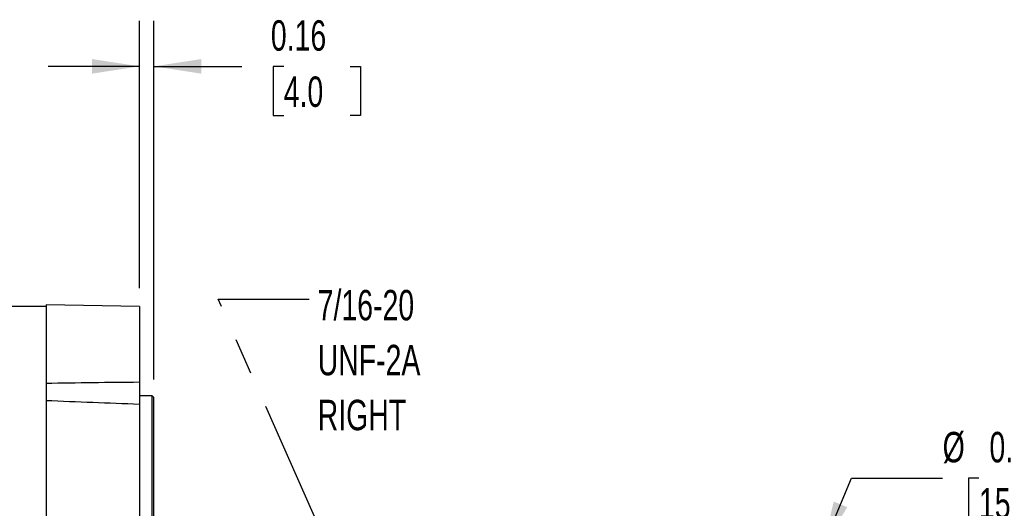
# Model space of a CAD drawing. Header units: inches. Extents: x 0 to 44, y 0 to 34.
# Tile 7 of 20: x 13.7 to 24.5, y 14.5 to 19.9. Entities that reach past the tile are written whole.
import ezdxf

# ---------------------------------------------------------------- set-up
doc = ezdxf.new("R2010")
doc.units = ezdxf.units.IN
doc.header["$LTSCALE"] = 4
doc.header["$MEASUREMENT"] = 0
doc.linetypes.add('CENTERX2', pattern=[0.8, 0.5, -0.1, 0.1, -0.1])
doc.layers.add('DIMENSIONS', color=140, linetype='Continuous', lineweight=25)
doc.layers.add('TEXT', color=140, linetype='Continuous', lineweight=25)
doc.styles.add('SLDTEXTSTYLE0', font='TXT', dxfattribs={"width": 0.7})
doc.dimstyles.new('SLDDIMSTYLE3', dxfattribs={"dimtxt": 0.339844, "dimasz": 0.52, "dimexe": 0, "dimexo": 0.0625, "dimgap": 0.084961, "dimtad": 0, "dimtih": 1, "dimtoh": 1, "dimrnd": 1e-09, "dimdsep": 46, "dimtxsty": 'SLDTEXTSTYLE0', "dimsah": 1, "dimcen": 0.09, "dimadec": 0, "dimazin": 2, "dimtfac": 1, "dimtmove": 0, "dimatfit": 0, "dimfxl": 0, "dimfrac": 2, "dimtolj": 1, "dimtzin": 12, "dimarcsym": 0})
doc.dimstyles.new('SLDDIMSTYLE7', dxfattribs={"dimtxt": 0.18, "dimasz": 0.52, "dimexe": 0, "dimexo": 0.0625, "dimgap": 0, "dimtad": 0, "dimtih": 1, "dimtoh": 1, "dimdec": 0, "dimrnd": 1e-09, "dimzin": 0, "dimdsep": 46, "dimtxsty": 'Standard', "dimsah": 1, "dimcen": 0.09, "dimadec": 0, "dimazin": 0, "dimtfac": 0.52, "dimtdec": 0, "dimtofl": 0, "dimtmove": 0, "dimatfit": 3, "dimfxl": 0, "dimfrac": 2, "dimtolj": 1, "dimtzin": 0, "dimarcsym": 0})
doc.dimstyles.new('SLDDIMSTYLE8', dxfattribs={"dimtxt": 0.339844, "dimasz": 0.52, "dimexe": 0, "dimexo": 0.0625, "dimgap": 0.084961, "dimtad": 0, "dimtih": 1, "dimtoh": 1, "dimdec": 3, "dimlfac": 0.5, "dimrnd": 1e-09, "dimdsep": 46, "dimtxsty": 'SLDTEXTSTYLE0', "dimsah": 1, "dimcen": 0, "dimadec": 0, "dimazin": 2, "dimtfac": 1, "dimtdec": 3, "dimtofl": 0, "dimtmove": 0, "dimatfit": 3, "dimfxl": 0, "dimfrac": 2, "dimtolj": 1, "dimtzin": 12, "dimarcsym": 0})

# ---------------------------------------------------------------- blocks, each defined once
blk = doc.blocks.new('_D_17')
at = {"layer": 'DIMENSIONS'}
for p, q in [((22.52, 14.092), (22.84, 14.86)), ((22.84, 14.86), (23.84, 14.86)), ((24.238, 14.86), (24.124, 14.86)), ((24.124, 14.86), (24.124, 14.32)), ((25.248, 14.86), (25.362, 14.86)), ((25.362, 14.86), (25.362, 14.32)), ((24.124, 14.32), (24.238, 14.32)), ((25.362, 14.32), (25.248, 14.32))]:
    blk.add_line(p, q, dxfattribs=at)
blk.add_solid([(22.52, 14.092), (22.794, 14.541), (22.646, 14.603)], dxfattribs=at)
at = {"layer": 'DIMENSIONS', "char_height": 0.3333, "attachment_point": 1, "style": 'SLDTEXTSTYLE0'}
for s, insert in [('%%c', (23.84, 15.366)), ('0.625', (24.353, 15.366)), ('15.9', (24.238, 14.75))]:
    blk.add_mtext(s, dxfattribs=dict(at, insert=insert))
blk = doc.blocks.new('_D_20')
at = {"layer": 'DIMENSIONS'}
for p, q in [((15.031, 16.94), (15.031, 19.873)), ((15.189, 15.941), (15.189, 19.873)), ((15.031, 19.373), (14.031, 19.373)), ((15.189, 19.373), (16.153, 19.373)), ((16.613, 19.373), (16.499, 19.373)), ((16.499, 19.373), (16.499, 18.833)), ((17.341, 19.373), (17.455, 19.373)), ((17.455, 19.373), (17.455, 18.833)), ((16.499, 18.833), (16.613, 18.833)), ((17.455, 18.833), (17.341, 18.833))]:
    blk.add_line(p, q, dxfattribs=at)
for points in [[(15.031, 19.373), (14.511, 19.453), (14.511, 19.293)], [(15.189, 19.373), (15.709, 19.293), (15.709, 19.453)]]:
    blk.add_solid(points, dxfattribs=at)
at = {"layer": 'DIMENSIONS', "char_height": 0.3333, "attachment_point": 1, "style": 'SLDTEXTSTYLE0'}
for s, insert in [('0.16', (16.472, 19.878)), ('4.0', (16.613, 19.262))]:
    blk.add_mtext(s, dxfattribs=dict(at, insert=insert))
blk = doc.blocks.new('SW_NOTE_0_9')
at = {"layer": 'TEXT', "color": 0, "linetype": 'CENTERX2', "lineweight": 18, "char_height": 0.3333, "attachment_point": 1, "style": 'SLDTEXTSTYLE0'}
for s, insert in [('7/16-20', (0.093, 0.101)), ('UNF-2A', (0.093, -0.501)), ('RIGHT', (0.093, -1.103))]:
    blk.add_mtext(s, dxfattribs=dict(at, insert=insert))

msp = doc.modelspace()

# ---------------------------------------------------------------- linework, layer by layer
for p, q in [((14.007639, 16.739524), (7.432836, 16.739524)), ((15.031261, 16.739524), (14.007639, 16.757391)), ((14.007639, 16.757391), (14.007639, 15.900747)), ((15.031261, 16.739524), (15.031261, 15.913437)), ((14.007639, 15.900747), (14.007639, 15.708418)), ((15.031261, 15.913437), (15.031261, 15.667882)), ((14.007639, 15.708418), (14.007639, 11.313938)), ((15.169056, 15.761178), (15.031261, 15.761178)), ((15.031261, 15.667882), (15.031261, 11.354474)), ((15.188741, 15.741493), (15.169056, 15.761178)), ((15.169056, 13.511178), (15.169056, 15.761178)), ((15.188741, 13.511178), (15.188741, 15.741493))]:
    msp.add_line(p, q)
for points in [[(14.007639, 15.900747), (14.34876, 15.906555), (14.68999, 15.910439), (15.031261, 15.913437)], [(15.031261, 15.667882), (14.689991, 15.680137), (14.348759, 15.693304), (14.007639, 15.708418)]]:
    msp.add_open_spline(points, degree=3)

# ---------------------------------------------------------------- block references
at = {"layer": 'TEXT', "linetype": 'CENTERX2', "lineweight": 18}
msp.add_blockref('SW_NOTE_0_9', (16.892692, 16.821194), dxfattribs=at)

# ---------------------------------------------------------------- dimensions: what is measured, and where the dimension line sits
at = {"layer": 'DIMENSIONS'}
dim = msp.add_linear_dim(base=(15.031261, 19.372631), p1=(15.188741, 15.741493), p2=(15.031261, 16.739524), dimstyle='SLDDIMSTYLE3', dxfattribs=at)
dim.commit()
dim.dimension.update_dxf_attribs({"geometry": '_D_20', "text_midpoint": (16.977052, 19.372631), "dimtype": 160})
dim = msp.add_diameter_dim_2p(p1=(22.04005, 12.937604), p2=(22.520223, 14.091698), dimstyle='SLDDIMSTYLE8', dxfattribs=at)
dim.commit()
dim.dimension.update_dxf_attribs({"geometry": '_D_17', "text_midpoint": (24.742746, 14.86002), "dimtype": 163})

# ---------------------------------------------------------------- leaders
at = {"layer": 'TEXT', "linetype": 'CENTERX2', "lineweight": 18}
msp.add_leader([(17.229474, 13.815585), (15.892692, 16.821194), (16.892692, 16.821194)], dimstyle='SLDDIMSTYLE7', dxfattribs=at)

doc.saveas('drawing.dxf')
